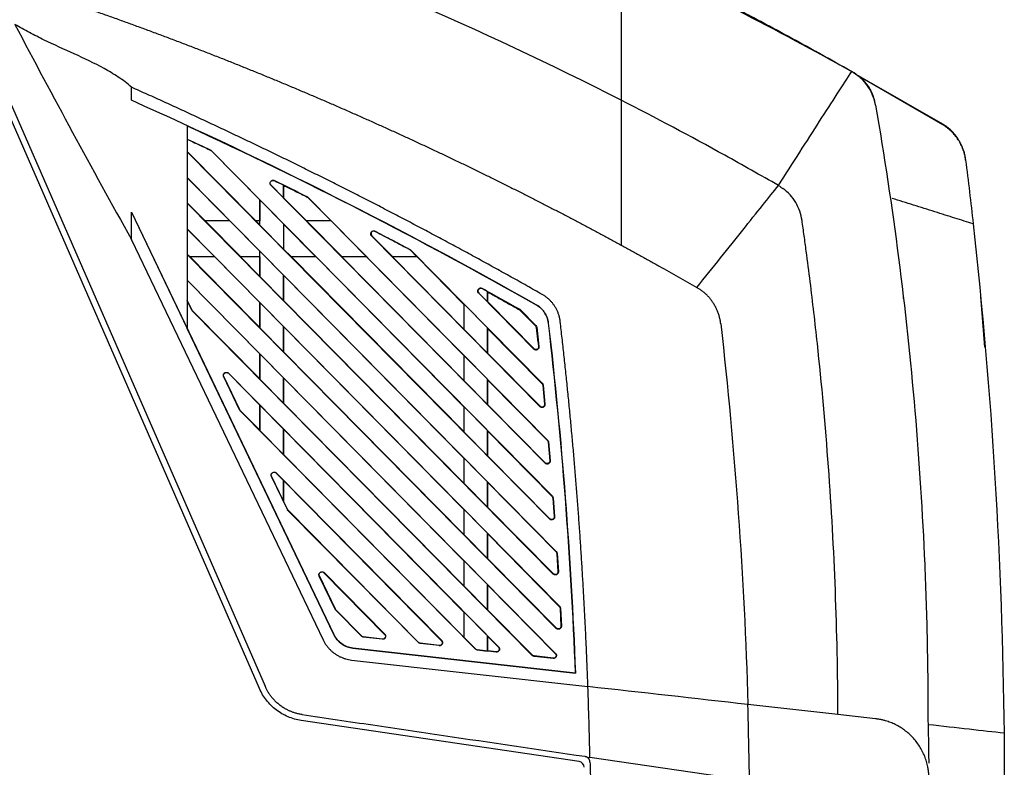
# Model space of a CAD drawing. Header units: millimetres. Extents: x -155 to 1130, y -373 to 1265.
# Tile 104 of 198: x 243 to 407, y 493 to 618. Entities that reach past the tile are written whole.
import ezdxf

# ---------------------------------------------------------------- set-up
doc = ezdxf.new("R2010")
doc.units = ezdxf.units.MM

msp = doc.modelspace()

# ---------------------------------------------------------------- linework, layer by layer
at = {"color": 7, "linetype": 'Continuous', "lineweight": 25}
for p, q in [((283.39, 506.37), (230.87, 626.57)), ((231.72, 627.11), (284.3, 506.77)), ((397.19, 600.21), (382.69, 608.61)), ((385.31, 607.17), (397.13, 600.35)), ((262.06, 604.29), (262.06, 606.46)), ((385.99, 603.48), (385.82, 604.24)), ((385.99, 603.48), (385.99, 603.46)), ((271.36, 600.06), (271.36, 566.29)), ((282.77, 584.21), (271.36, 595.76)), ((331.68, 534.61), (271.36, 595.71)), ((275.19, 596.05), (275.18, 596.02)), ((275.34, 595.95), (275.31, 595.93)), ((275.31, 595.93), (283.41, 587.71)), ((275.34, 595.95), (332.15, 538.4)), ((400.97, 594.46), (400.98, 594.35)), ((271.36, 591.44), (332.81, 529.19)), ((271.36, 591.39), (278.44, 584.21)), ((285.86, 590.92), (285.87, 590.94)), ((285.31, 590.15), (285.29, 590.14)), ((330.94, 543.9), (285.29, 590.14)), ((287.36, 588.07), (285.31, 590.15)), ((287.36, 590.19), (287.39, 590.14)), ((287.36, 590.19), (287.36, 588.07)), ((287.39, 588.08), (287.39, 590.14)), ((274.33, 584.21), (271.36, 587.22)), ((332.29, 525.44), (271.36, 587.17)), ((283.41, 587.71), (283.44, 587.72)), ((283.41, 587.71), (283.41, 584.21)), ((283.44, 587.72), (287.36, 583.75)), ((283.44, 583.5), (283.44, 587.72)), ((287.39, 588.08), (287.36, 588.07)), ((291.21, 584.21), (287.39, 588.08)), ((291.35, 588.24), (291.33, 588.19)), ((291.48, 588.14), (291.45, 588.11)), ((291.45, 588.11), (295.29, 584.21)), ((291.48, 588.14), (331.37, 547.73)), ((388.44, 588.05), (388.44, 588.05)), ((262.06, 585.68), (295.76, 515.36)), ((262.06, 581.09), (262.06, 585.68)), ((262.06, 585.68), (271.36, 566.29)), ((274.33, 584.21), (280.26, 578.22)), ((278.44, 584.21), (274.33, 584.21)), ((283.41, 579.17), (278.44, 584.21)), ((282.77, 584.21), (283.41, 583.57)), ((283.41, 584.21), (282.77, 584.21)), ((283.41, 583.57), (283.41, 584.21)), ((291.21, 584.21), (297.13, 578.22)), ((295.29, 584.21), (291.21, 584.21)), ((301.2, 578.22), (295.29, 584.21)), ((271.36, 582.9), (333.35, 520.1)), ((275.93, 578.22), (271.36, 582.85)), ((283.44, 583.5), (283.41, 583.57)), ((287.36, 579.52), (283.44, 583.5)), ((287.36, 583.75), (287.39, 583.68)), ((287.36, 583.75), (287.36, 579.52)), ((292.77, 578.22), (287.39, 583.68)), ((287.39, 583.68), (287.39, 579.54)), ((302.6, 582.46), (302.63, 582.51)), ((262.06, 581.1), (262.06, 581.09)), ((262.06, 581.09), (293.97, 514.5)), ((302.08, 581.75), (302.04, 581.71)), ((330.07, 553.32), (302.04, 581.71)), ((302.08, 581.75), (305.57, 578.22)), ((283.41, 579.17), (283.43, 579.18)), ((283.41, 578.22), (283.41, 579.17)), ((283.43, 579.18), (287.36, 575.2)), ((283.43, 574.96), (283.43, 579.18)), ((287.39, 579.54), (287.36, 579.52)), ((287.39, 579.54), (288.69, 578.22)), ((308.44, 579.46), (308.42, 579.41)), ((308.57, 579.37), (308.52, 579.33)), ((309.58, 578.26), (308.52, 579.33)), ((308.57, 579.37), (330.46, 557.19)), ((271.36, 578.68), (271.82, 578.22)), ((332.79, 516.4), (271.36, 578.63)), ((283.42, 566.45), (271.79, 578.22)), ((271.82, 578.22), (271.79, 578.22)), ((283.4, 566.5), (271.82, 578.22)), ((275.92, 578.22), (271.82, 578.22)), ((275.95, 578.22), (275.92, 578.22)), ((275.95, 578.22), (283.42, 570.64)), ((283.43, 574.98), (280.23, 578.22)), ((283.4, 578.22), (280.26, 578.22)), ((283.4, 578.22), (283.4, 575.04)), ((283.43, 578.22), (283.4, 578.22)), ((283.43, 578.22), (283.43, 574.98)), ((317.43, 549.11), (288.67, 578.22)), ((288.71, 578.22), (288.67, 578.22)), ((317.4, 549.17), (288.71, 578.22)), ((292.76, 578.22), (288.71, 578.22)), ((292.8, 578.22), (317.43, 553.25)), ((317.43, 557.65), (297.11, 578.22)), ((297.15, 578.22), (297.11, 578.22)), ((301.18, 578.22), (297.15, 578.22)), ((301.22, 578.22), (317.43, 561.79)), ((317.43, 566.19), (305.55, 578.22)), ((305.59, 578.22), (305.55, 578.22)), ((309.58, 578.22), (305.59, 578.22)), ((309.65, 578.22), (317.43, 570.33)), ((271.36, 574.36), (332.68, 512.24)), ((271.36, 574.33), (283.42, 562.1)), ((283.43, 574.96), (283.43, 574.98)), ((287.37, 570.98), (283.43, 574.96)), ((287.36, 575.2), (287.38, 575.18)), ((287.36, 575.2), (287.37, 570.98)), ((287.38, 575.18), (317.43, 544.7)), ((287.38, 570.99), (287.38, 575.18)), ((320.47, 572.96), (320.47, 572.97)), ((321.38, 572.41), (321.34, 572.48)), ((321.34, 572.48), (321.34, 570.73)), ((321.37, 570.74), (321.37, 572.42)), ((321.4, 572.36), (321.44, 572.34)), ((321.4, 570.76), (321.4, 572.36)), ((272.14, 569.37), (271.36, 570.99)), ((272.12, 569.36), (271.36, 570.94)), ((283.42, 570.64), (283.43, 570.65)), ((283.43, 570.65), (287.37, 566.66)), ((283.43, 566.43), (283.43, 570.65)), ((287.38, 570.99), (287.37, 570.98)), ((317.43, 540.57), (287.38, 570.99)), ((319.89, 572.2), (319.88, 572.18)), ((329.06, 562.88), (319.88, 572.18)), ((319.89, 572.2), (321.34, 570.73)), ((321.34, 570.73), (321.37, 570.74)), ((329.1, 562.92), (321.37, 570.74)), ((329.12, 562.94), (321.4, 570.76)), ((390.55, 571.46), (390.55, 571.28)), ((404.17, 563.19), (403.49, 571.61)), ((272.14, 569.37), (272.12, 569.36)), ((272.23, 569.24), (272.21, 569.22)), ((328.81, 511.89), (272.21, 569.22)), ((283.42, 557.91), (272.23, 569.24)), ((283.4, 570.63), (283.4, 566.5)), ((283.42, 570.64), (283.42, 566.45)), ((317.4, 570.31), (317.4, 566.27)), ((317.46, 570.34), (317.43, 570.33)), ((317.43, 570.33), (317.43, 566.19)), ((321.34, 566.41), (317.46, 570.34)), ((317.46, 566.12), (317.46, 570.34)), ((326.71, 569.5), (326.67, 569.43)), ((326.82, 569.42), (326.76, 569.36)), ((326.76, 569.36), (329.34, 566.74)), ((326.82, 569.42), (329.41, 566.8)), ((329.48, 570.24), (329.48, 570.26)), ((295.77, 515.36), (271.36, 566.32)), ((283.43, 566.43), (283.42, 566.45)), ((287.37, 562.44), (283.43, 566.43)), ((287.37, 566.66), (287.38, 566.63)), ((287.37, 566.66), (287.37, 562.44)), ((287.38, 566.63), (317.43, 536.16)), ((287.38, 562.44), (287.38, 566.63)), ((317.43, 566.19), (317.46, 566.12)), ((317.46, 566.12), (321.34, 562.19)), ((321.37, 566.33), (321.34, 566.41)), ((321.34, 566.41), (321.34, 562.19)), ((321.37, 566.33), (330.42, 557.16)), ((321.37, 562.2), (321.37, 566.33)), ((329.34, 566.74), (329.41, 566.8)), ((329.46, 566.5), (329.55, 566.51)), ((329.46, 566.5), (329.74, 564.05)), ((329.55, 566.51), (329.91, 563.29)), ((331.48, 567.22), (331.5, 567.22)), ((329.06, 562.88), (329.1, 562.92)), ((329.78, 564), (329.86, 563.28)), ((329.91, 563.29), (329.86, 563.28)), ((283.42, 562.1), (283.43, 562.11)), ((283.42, 562.1), (283.42, 557.91)), ((283.43, 562.11), (287.37, 558.12)), ((283.43, 557.89), (283.43, 562.11)), ((287.38, 562.44), (287.37, 562.44)), ((317.43, 532.03), (287.38, 562.44)), ((317.4, 561.77), (317.4, 557.72)), ((317.46, 561.8), (317.43, 561.79)), ((317.43, 561.79), (317.43, 557.65)), ((321.34, 557.87), (317.46, 561.8)), ((317.46, 557.58), (317.46, 561.8)), ((321.34, 562.19), (321.37, 562.2)), ((330.11, 553.36), (321.37, 562.2)), ((277.42, 558.29), (277.44, 558.3)), ((280.07, 552.76), (277.42, 558.29)), ((280.09, 552.77), (277.44, 558.3)), ((278.23, 558.86), (278.21, 558.85)), ((278.21, 558.85), (283.42, 553.57)), ((278.23, 558.86), (323.2, 513.3)), ((283.43, 557.89), (283.42, 557.91)), ((287.37, 553.89), (283.43, 557.89)), ((287.37, 558.12), (287.38, 558.09)), ((287.37, 558.12), (287.37, 553.89)), ((287.38, 558.09), (317.43, 527.62)), ((287.38, 553.9), (287.38, 558.09)), ((317.43, 557.65), (317.46, 557.58)), ((317.46, 557.58), (321.34, 553.65)), ((321.37, 557.79), (321.34, 557.87)), ((321.34, 557.87), (321.34, 553.65)), ((321.37, 557.79), (331.33, 547.69)), ((321.37, 553.66), (321.37, 557.79)), ((330.42, 557.16), (330.46, 557.19)), ((330.55, 556.89), (330.87, 553.72)), ((330.55, 556.89), (330.6, 556.89)), ((330.6, 556.89), (330.92, 553.72)), ((280.09, 552.77), (280.07, 552.76)), ((280.18, 552.64), (280.17, 552.63)), ((319.33, 512.95), (280.17, 552.63)), ((283.42, 549.37), (280.18, 552.64)), ((283.42, 553.57), (283.43, 553.57)), ((283.42, 553.57), (283.42, 549.37)), ((283.43, 553.57), (287.37, 549.57)), ((283.43, 549.35), (283.43, 553.57)), ((287.38, 553.9), (287.37, 553.89)), ((317.43, 523.49), (287.38, 553.9)), ((317.4, 553.23), (317.4, 549.17)), ((317.46, 553.26), (317.43, 553.25)), ((317.43, 553.25), (317.43, 549.11)), ((321.34, 549.33), (317.46, 553.26)), ((317.46, 549.04), (317.46, 553.26)), ((321.34, 553.65), (321.37, 553.66)), ((330.97, 543.94), (321.37, 553.66)), ((330.07, 553.32), (330.11, 553.36)), ((330.92, 553.72), (330.87, 553.72)), ((283.43, 549.35), (283.42, 549.37)), ((287.38, 545.35), (283.43, 549.35)), ((287.37, 549.57), (287.38, 549.55)), ((287.37, 549.57), (287.37, 545.35)), ((287.38, 549.55), (317.43, 519.08)), ((287.38, 545.36), (287.38, 549.55)), ((321.37, 549.25), (321.34, 549.33)), ((321.34, 549.33), (321.34, 545.11)), ((317.43, 549.11), (317.46, 549.04)), ((317.46, 549.04), (321.34, 545.11)), ((321.37, 549.25), (332.12, 538.36)), ((321.37, 545.12), (321.37, 549.25)), ((331.33, 547.69), (331.37, 547.73)), ((331.46, 547.42), (331.74, 544.29)), ((331.46, 547.42), (331.51, 547.42)), ((331.51, 547.42), (331.79, 544.29)), ((287.38, 545.36), (287.37, 545.35)), ((317.43, 514.95), (287.38, 545.36)), ((317.46, 544.72), (317.43, 544.7)), ((317.43, 544.7), (317.43, 540.57)), ((321.34, 540.79), (317.46, 544.72)), ((317.46, 540.5), (317.46, 544.72)), ((321.34, 545.11), (321.37, 545.12)), ((331.72, 534.65), (321.37, 545.12)), ((330.94, 543.9), (330.97, 543.94)), ((331.79, 544.29), (331.73, 544.29)), ((285.37, 541.7), (285.39, 541.71)), ((288.02, 536.17), (285.37, 541.7)), ((287.38, 537.56), (285.39, 541.71)), ((286.18, 542.27), (286.17, 542.25)), ((286.17, 542.25), (287.38, 541.03)), ((286.18, 542.27), (313.72, 514.36)), ((287.38, 541.03), (287.39, 541)), ((287.38, 541.03), (287.38, 537.56)), ((287.39, 541), (313.69, 514.33)), ((287.39, 537.56), (287.39, 541)), ((317.43, 540.57), (317.46, 540.5)), ((317.46, 540.5), (321.34, 536.57)), ((321.37, 540.71), (321.34, 540.79)), ((321.34, 540.79), (321.34, 536.57)), ((321.37, 540.71), (332.77, 529.15)), ((321.37, 536.58), (321.37, 540.71)), ((332.12, 538.36), (332.15, 538.4)), ((332.24, 538.08), (332.48, 534.99)), ((332.24, 538.08), (332.3, 538.08)), ((332.3, 538.08), (332.53, 535)), ((287.39, 537.56), (287.38, 537.56)), ((288.05, 536.18), (287.39, 537.56)), ((321.34, 536.57), (321.37, 536.58)), ((332.33, 525.48), (321.37, 536.58)), ((288.05, 536.18), (288.02, 536.17)), ((288.14, 536.05), (288.12, 536.03)), ((309.85, 514.02), (288.12, 536.03)), ((309.88, 514.05), (288.14, 536.05)), ((317.46, 536.18), (317.43, 536.16)), ((317.43, 536.16), (317.43, 532.03)), ((321.34, 532.25), (317.46, 536.18)), ((317.46, 531.96), (317.46, 536.18)), ((331.68, 534.61), (331.72, 534.65)), ((332.53, 535), (332.47, 534.99)), ((317.43, 532.03), (317.46, 531.96)), ((317.46, 531.96), (321.34, 528.03)), ((321.37, 532.17), (321.34, 532.25)), ((321.34, 532.25), (321.34, 528.03)), ((321.37, 532.17), (333.31, 520.06)), ((321.37, 528.04), (321.37, 532.17)), ((321.34, 528.03), (321.37, 528.04)), ((332.83, 516.44), (321.37, 528.04)), ((332.77, 529.15), (332.81, 529.19)), ((332.9, 528.87), (333.09, 525.82)), ((332.9, 528.87), (332.96, 528.87)), ((332.96, 528.87), (333.15, 525.83)), ((317.46, 527.64), (317.43, 527.62)), ((317.43, 527.62), (317.43, 523.49)), ((321.34, 523.71), (317.46, 527.64)), ((317.46, 523.41), (317.46, 527.64)), ((293.33, 525.1), (293.35, 525.12)), ((295.98, 519.57), (293.33, 525.1)), ((296.01, 519.58), (293.35, 525.12)), ((294.13, 525.67), (294.11, 525.65)), ((294.11, 525.65), (304.21, 515.4)), ((294.13, 525.67), (304.24, 515.43)), ((332.29, 525.44), (332.33, 525.48)), ((333.15, 525.83), (333.09, 525.82)), ((317.43, 523.49), (317.46, 523.41)), ((317.46, 523.41), (321.34, 519.49)), ((321.37, 523.63), (321.34, 523.71)), ((321.34, 523.71), (321.34, 519.49)), ((321.37, 523.63), (332.64, 512.2)), ((321.37, 519.5), (321.37, 523.63)), ((333.31, 520.06), (333.35, 520.1)), ((296.01, 519.58), (295.98, 519.57)), ((296.1, 519.46), (296.07, 519.43)), ((300.37, 515.08), (296.07, 519.43)), ((300.4, 515.11), (296.1, 519.46)), ((317.46, 519.09), (317.43, 519.08)), ((317.43, 519.08), (317.43, 514.95)), ((321.34, 515.17), (317.46, 519.09)), ((317.46, 514.87), (317.46, 519.09)), ((321.34, 519.49), (321.37, 519.5)), ((328.85, 511.93), (321.37, 519.5)), ((333.44, 519.78), (333.59, 516.77)), ((333.44, 519.78), (333.49, 519.78)), ((333.49, 519.78), (333.65, 516.77)), ((333.65, 516.77), (333.59, 516.77)), ((295.77, 515.36), (295.76, 515.36)), ((300.37, 515.08), (300.4, 515.11)), ((300.67, 514.93), (300.67, 514.97)), ((303.83, 514.62), (300.67, 514.97)), ((303.83, 514.58), (300.67, 514.93)), ((304.21, 515.4), (304.24, 515.43)), ((317.43, 514.95), (317.46, 514.87)), ((321.37, 515.09), (321.34, 515.17)), ((321.34, 515.17), (321.34, 512.63)), ((321.37, 515.09), (323.17, 513.27)), ((321.37, 512.66), (321.37, 515.09)), ((332.79, 516.4), (332.83, 516.44)), ((303.83, 514.62), (303.83, 514.58)), ((309.85, 514.02), (309.88, 514.05)), ((310.15, 513.87), (310.16, 513.91)), ((313.31, 513.52), (310.15, 513.87)), ((313.32, 513.56), (310.16, 513.91)), ((313.32, 513.56), (313.31, 513.52)), ((313.69, 514.33), (313.72, 514.36)), ((317.46, 514.87), (319.34, 512.97)), ((323.17, 513.27), (323.2, 513.3)), ((298.94, 513.12), (298.93, 513.1)), ((298.93, 513.1), (336.01, 508.94)), ((335.99, 508.96), (298.94, 513.12)), ((319.33, 512.95), (319.34, 512.97)), ((319.63, 512.81), (319.63, 512.83)), ((319.63, 512.83), (321.34, 512.63)), ((322.79, 512.45), (319.63, 512.81)), ((321.34, 512.63), (321.37, 512.66)), ((322.8, 512.5), (321.37, 512.66)), ((322.8, 512.5), (322.79, 512.45)), ((328.81, 511.89), (328.85, 511.93)), ((329.11, 511.74), (329.12, 511.8)), ((332.27, 511.39), (329.11, 511.74)), ((332.28, 511.45), (329.12, 511.8)), ((332.64, 512.2), (332.68, 512.24)), ((298.71, 511.13), (338.08, 506.71)), ((332.28, 511.45), (332.27, 511.39)), ((335.99, 508.96), (336.01, 508.94)), ((379.72, 502.04), (364.73, 503.73)), ((385.98, 501.34), (379.72, 502.04)), ((336.59, 494.24), (290.32, 501.07)), ((338.4, 494.98), (365, 491.06))]:
    msp.add_line(p, q, dxfattribs=at)
msp.add_arc((336.45, 493.25), 1, 1.4305, 81.6022, dxfattribs=at)
for points in [[(343.59, 604.32), (320.22, 616.24), (296.08, 626.63), (271.36, 635.4)], [(343.59, 628.77), (356.62, 622.67), (369.44, 616.11), (382.01, 609.09)], [(242.64, 616.92), (248.99, 604.91), (255.45, 592.97), (262.06, 581.1)], [(369.79, 590.12), (372.2, 593.85), (376.93, 601.21), (380.61, 606.92), (382.01, 609.09)], [(382.01, 609.09), (382.02, 609.09), (382.03, 609.09), (382.05, 609.09)], [(329.48, 570.26), (307.26, 582.83), (284.73, 594.17), (262.06, 604.29)], [(360.86, 595.15), (355.15, 598.3), (349.39, 601.36), (343.59, 604.32)], [(397.13, 600.35), (397.15, 600.3), (397.17, 600.26), (397.19, 600.21)], [(271.36, 600.05), (290.88, 591.02), (310.3, 581.09), (329.48, 570.24)], [(271.36, 597.84), (272.64, 597.25), (273.92, 596.65), (275.19, 596.05)], [(275.19, 596.05), (275.25, 596.03), (275.3, 595.99), (275.34, 595.95)], [(369.79, 590.12), (366.83, 591.82), (363.85, 593.5), (360.86, 595.15)], [(400.98, 594.35), (401.42, 590.82), (401.84, 587.28), (402.23, 583.73)], [(285.86, 590.92), (286.36, 590.68), (286.86, 590.43), (287.36, 590.19)], [(285.87, 590.94), (287.7, 590.05), (289.52, 589.14), (291.35, 588.24)], [(369.87, 590.08), (369.84, 590.09), (369.82, 590.1), (369.79, 590.12)], [(369.87, 590.08), (370.1, 589.94), (370.33, 589.79), (370.56, 589.62)], [(291.35, 588.24), (291.4, 588.21), (291.44, 588.18), (291.48, 588.14)], [(302.63, 582.51), (304.57, 581.5), (306.51, 580.49), (308.44, 579.46)], [(402.23, 583.73), (405.36, 555.58), (407.07, 527.27), (407.37, 498.94)], [(308.44, 579.46), (308.49, 579.44), (308.53, 579.41), (308.57, 579.37)], [(320.47, 572.97), (322.56, 571.83), (324.64, 570.67), (326.71, 569.5)], [(321.34, 572.48), (321.05, 572.64), (320.76, 572.8), (320.47, 572.96)], [(272.21, 569.22), (272.17, 569.26), (272.14, 569.31), (272.12, 569.36)], [(326.71, 569.5), (326.75, 569.48), (326.79, 569.45), (326.82, 569.42)], [(329.34, 566.74), (329.41, 566.67), (329.45, 566.59), (329.46, 566.5)], [(329.41, 566.8), (329.49, 566.72), (329.54, 566.62), (329.55, 566.51)], [(331.48, 567.22), (333.73, 547.87), (335.24, 528.42), (335.99, 508.96)], [(336.01, 508.94), (335.26, 528.42), (333.75, 547.86), (331.5, 567.22)], [(360.19, 567.1), (362.58, 546.1), (364.1, 524.93), (364.73, 503.73)], [(330.42, 557.16), (330.49, 557.08), (330.54, 556.99), (330.55, 556.89)], [(330.46, 557.19), (330.54, 557.11), (330.59, 557.01), (330.6, 556.89)], [(280.17, 552.63), (280.13, 552.67), (280.09, 552.71), (280.07, 552.76)], [(331.33, 547.69), (331.41, 547.62), (331.45, 547.52), (331.46, 547.42)], [(331.37, 547.73), (331.45, 547.65), (331.5, 547.54), (331.51, 547.42)], [(332.12, 538.36), (332.19, 538.28), (332.23, 538.18), (332.24, 538.08)], [(332.15, 538.4), (332.24, 538.31), (332.29, 538.2), (332.3, 538.08)], [(288.12, 536.03), (288.08, 536.07), (288.05, 536.12), (288.02, 536.17)], [(332.77, 529.15), (332.85, 529.07), (332.89, 528.97), (332.9, 528.87)], [(332.81, 529.19), (332.9, 529.1), (332.95, 528.99), (332.96, 528.87)], [(333.31, 520.06), (333.39, 519.99), (333.43, 519.88), (333.44, 519.78)], [(333.35, 520.1), (333.44, 520.02), (333.49, 519.9), (333.49, 519.78)], [(296.07, 519.43), (296.03, 519.47), (296, 519.52), (295.98, 519.57)], [(300.67, 514.93), (300.56, 514.95), (300.45, 515), (300.37, 515.08)], [(300.67, 514.97), (300.57, 514.98), (300.47, 515.03), (300.4, 515.11)], [(310.15, 513.87), (310.04, 513.88), (309.93, 513.93), (309.85, 514.02)], [(310.16, 513.91), (310.05, 513.92), (309.95, 513.97), (309.88, 514.05)], [(319.63, 512.81), (319.52, 512.82), (319.41, 512.87), (319.33, 512.95)], [(319.34, 512.97), (319.42, 512.89), (319.52, 512.84), (319.63, 512.83)], [(329.11, 511.74), (329, 511.76), (328.89, 511.81), (328.81, 511.89)], [(329.12, 511.8), (329.02, 511.81), (328.92, 511.86), (328.85, 511.93)], [(364.73, 503.73), (355.87, 504.72), (346.99, 505.72), (338.08, 506.71)], [(338.4, 494.98), (338.32, 498.91), (338.21, 502.82), (338.08, 506.71)], [(394.7, 501.34), (394.71, 501.01), (394.71, 500.69), (394.72, 500.36)], [(407.37, 498.94), (405.65, 499.14), (401.72, 499.58), (397.12, 500.09), (394.72, 500.36)], [(407.37, 498.94), (407.4, 495.95), (407.42, 492.95), (407.42, 489.95)], [(338.11, 494.85), (338.2, 494.89), (338.3, 494.94), (338.4, 494.98)]]:
    msp.add_open_spline(points, degree=3, dxfattribs=at)
for points, knots in [([(343.59, 628.77), (343.59, 628.04), (343.59, 627.25), (343.59, 625.6), (343.59, 624.72), (343.59, 623.34), (343.59, 622.87), (343.59, 621.91), (343.59, 621.42), (343.59, 619.92), (343.59, 618.9), (343.59, 615.76), (343.59, 613.58), (343.59, 610.17), (343.59, 609), (343.59, 606.67), (343.59, 605.5), (343.59, 604.32)], [0, 0, 0, 0, 0.125, 0.125, 0.25, 0.25, 0.3125, 0.3125, 0.375, 0.375, 0.5, 0.5, 0.75, 0.75, 0.875, 0.875, 1, 1, 1, 1]), ([(231.72, 627.11), (232.46, 626.88), (233.94, 626.43), (236.15, 625.74), (238.35, 625.05), (240.54, 624.35), (242.72, 623.64), (244.89, 622.93), (247.05, 622.21), (249.2, 621.49), (251.34, 620.76), (253.47, 620.03), (255.59, 619.29), (257.7, 618.54), (259.8, 617.79), (261.88, 617.04), (263.96, 616.28), (266.03, 615.51), (268.09, 614.74), (270.14, 613.97), (272.17, 613.19), (274.2, 612.41), (276.22, 611.62), (278.22, 610.83), (280.22, 610.03), (282.2, 609.23), (284.18, 608.43), (286.14, 607.62), (288.09, 606.81), (290.04, 605.99), (291.97, 605.17), (293.89, 604.35), (295.81, 603.52), (297.71, 602.69), (299.6, 601.86), (301.48, 601.02), (303.35, 600.18), (305.21, 599.34), (307.06, 598.5), (308.9, 597.65), (310.73, 596.8), (312.55, 595.95), (314.36, 595.09), (316.16, 594.23), (317.94, 593.37), (319.72, 592.51), (321.49, 591.64), (323.25, 590.78), (324.99, 589.91), (326.73, 589.04), (328.45, 588.17), (330.17, 587.29), (331.87, 586.42), (333.57, 585.54), (335.25, 584.66), (336.93, 583.78), (338.59, 582.9), (340.25, 582.01), (341.89, 581.13), (343.52, 580.24), (345.15, 579.36), (346.76, 578.47), (348.36, 577.58), (349.96, 576.69), (351.54, 575.81), (353.11, 574.92), (354.68, 574.03), (355.71, 573.43), (356.23, 573.13)], [0, 0, 0, 0, 0.017077, 0.034097, 0.051061, 0.067967, 0.084817, 0.101609, 0.118344, 0.135022, 0.151641, 0.168204, 0.184708, 0.201154, 0.217541, 0.233871, 0.250142, 0.266354, 0.282508, 0.298602, 0.314638, 0.330615, 0.346532, 0.36239, 0.378189, 0.393927, 0.409607, 0.425226, 0.440786, 0.456285, 0.471725, 0.487104, 0.502423, 0.517681, 0.532879, 0.548017, 0.563093, 0.578109, 0.593064, 0.607959, 0.622792, 0.637564, 0.652275, 0.666925, 0.681514, 0.696041, 0.710507, 0.724911, 0.739254, 0.753535, 0.767754, 0.781912, 0.796008, 0.810042, 0.824014, 0.837924, 0.851773, 0.865559, 0.879283, 0.892945, 0.906545, 0.920082, 0.933558, 0.946971, 0.960322, 0.97361, 0.986836, 1, 1, 1, 1]), ([(354.38, 623.89), (355.15, 623.5), (356.71, 622.71), (359.03, 621.52), (361.36, 620.32), (363.67, 619.11), (365.99, 617.9), (368.29, 616.67), (370.6, 615.43), (372.9, 614.18), (375.19, 612.92), (377.48, 611.66), (379.77, 610.38), (381.29, 609.52), (382.05, 609.09)], [0, 0, 0, 0, 0.083241, 0.166494, 0.24976, 0.333042, 0.41634, 0.499655, 0.58299, 0.666345, 0.749723, 0.833123, 0.916549, 1, 1, 1, 1]), ([(262.06, 606.46), (261.72, 606.78), (261.36, 607.07), (260.62, 607.64), (260.24, 607.91), (259.08, 608.68), (258.29, 609.14), (255.87, 610.47), (254.2, 611.25), (250.85, 612.78), (249.16, 613.52), (246.68, 614.73), (245.86, 615.15), (244.24, 616.02), (243.44, 616.47), (242.64, 616.92)], [0, 0, 0, 0, 0.0625, 0.0625, 0.125, 0.125, 0.25, 0.25, 0.5, 0.5, 0.75, 0.75, 0.875, 0.875, 1, 1, 1, 1]), ([(385.99, 603.46), (385.89, 604.05), (385.72, 604.62), (385.27, 605.72), (384.98, 606.24), (383.95, 607.69), (383.05, 608.51), (382.01, 609.09)], [0, 0, 0, 0, 0.25, 0.25, 0.5, 0.5, 1, 1, 1, 1]), ([(382.05, 609.09), (382.59, 608.73), (383.58, 608.08), (384.73, 606.7), (385.47, 605.43), (385.7, 604.53), (385.78, 604.22)], [0, 0, 0, 0, 0.309494, 0.56065, 0.849803, 1, 1, 1, 1]), ([(330.46, 571.98), (329.6, 572.46), (327.89, 573.43), (325.31, 574.87), (322.73, 576.3), (320.15, 577.72), (317.56, 579.13), (314.96, 580.53), (312.36, 581.92), (309.76, 583.3), (307.15, 584.67), (304.54, 586.03), (301.92, 587.38), (299.29, 588.72), (296.67, 590.05), (294.03, 591.37), (291.4, 592.68), (288.75, 593.98), (286.11, 595.28), (283.45, 596.56), (280.8, 597.83), (278.13, 599.09), (275.47, 600.35), (272.8, 601.59), (270.12, 602.82), (267.44, 604.05), (264.75, 605.26), (262.96, 606.06), (262.06, 606.46)], [0, 0, 0, 0, 0.038505, 0.077003, 0.115493, 0.153977, 0.192455, 0.230927, 0.269394, 0.307857, 0.346315, 0.38477, 0.423222, 0.461672, 0.500119, 0.538566, 0.577011, 0.615456, 0.653901, 0.692347, 0.730794, 0.769242, 0.807693, 0.846147, 0.884604, 0.923065, 0.96153, 1, 1, 1, 1]), ([(343.59, 604.32), (343.59, 603.6), (343.59, 602.82), (343.59, 601.18), (343.59, 600.31), (343.59, 598.95), (343.59, 598.49), (343.59, 597.54), (343.59, 597.05), (343.59, 595.58), (343.59, 594.57), (343.59, 591.48), (343.59, 589.33), (343.59, 585.97), (343.59, 584.82), (343.59, 582.53), (343.59, 581.37), (343.59, 580.21)], [0, 0, 0, 0, 0.125, 0.125, 0.25, 0.25, 0.3125, 0.3125, 0.375, 0.375, 0.5, 0.5, 0.75, 0.75, 0.875, 0.875, 1, 1, 1, 1]), ([(385.99, 603.46), (387.44, 595.01), (388.72, 586.55), (390.9, 569.59), (391.8, 561.1), (393.25, 544.08), (393.8, 535.55), (394.34, 522.74), (394.48, 518.47), (394.61, 512.05), (394.65, 509.91), (394.68, 506.69), (394.69, 505.62), (394.7, 504.02), (394.7, 503.48), (394.7, 502.41), (394.7, 501.87), (394.7, 501.34)], [0, 0, 0, 0, 0.25, 0.25, 0.5, 0.5, 0.75, 0.75, 0.875, 0.875, 0.9375, 0.9375, 0.96875, 0.96875, 0.984375, 0.984375, 1, 1, 1, 1]), ([(400.97, 594.46), (400.96, 594.54), (400.93, 594.73), (400.88, 595.03), (400.81, 595.36), (400.72, 595.71), (400.59, 596.1), (400.44, 596.51), (400.25, 596.94), (400.01, 597.39), (399.63, 598.02), (399.1, 598.72), (398.44, 599.39), (397.88, 599.85), (397.46, 600.15), (397.22, 600.29), (397.13, 600.35)], [0, 0, 0, 0, 0.036869, 0.07829, 0.124337, 0.175071, 0.230539, 0.290763, 0.355736, 0.425409, 0.499684, 0.657733, 0.786473, 0.885941, 0.956836, 1, 1, 1, 1]), ([(400.98, 594.35), (400.97, 594.44), (400.95, 594.62), (400.9, 594.88), (400.85, 595.13), (400.79, 595.39), (400.72, 595.64), (400.64, 595.9), (400.48, 596.34), (400.21, 596.96), (399.77, 597.73), (399.25, 598.45), (398.74, 599.01), (398.29, 599.41), (397.94, 599.7), (397.58, 599.97), (397.32, 600.13), (397.19, 600.21)], [0, 0, 0, 0, 0.0366165, 0.0731387, 0.1096064, 0.1460595, 0.1825379, 0.2190816, 0.2557302, 0.3777289, 0.4998669, 0.6238346, 0.7479501, 0.8110377, 0.8739382, 0.9368572, 1, 1, 1, 1]), ([(271.36, 597.81), (271.77, 597.62), (272.17, 597.43), (272.58, 597.24), (273.45, 596.83), (274.31, 596.43), (275.18, 596.02)], [0.001525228, 0.001525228, 0.001525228, 0.001525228, 0.002872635, 0.002872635, 0.002872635, 0.00574218, 0.00574218, 0.00574218, 0.00574218]), ([(275.18, 596.02), (275.19, 596.01), (275.21, 596.01), (275.22, 596), (275.23, 595.99), (275.24, 595.98), (275.26, 595.98), (275.28, 595.96), (275.29, 595.94), (275.31, 595.93)], [0, 0, 0, 0, 0.0000445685, 0.0000445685, 0.0000445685, 0.0000891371, 0.0000891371, 0.0000891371, 0.0001635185, 0.0001635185, 0.0001635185, 0.0001635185]), ([(285.29, 590.14), (285.28, 590.15), (285.25, 590.19), (285.21, 590.24), (285.18, 590.31), (285.16, 590.37), (285.14, 590.48), (285.15, 590.63), (285.24, 590.8), (285.37, 590.92), (285.52, 590.98), (285.65, 590.99), (285.76, 590.98), (285.83, 590.95), (285.87, 590.94)], [0, 0, 0, 0, 0.049369, 0.097357, 0.144877, 0.192867, 0.242242, 0.379361, 0.516554, 0.635966, 0.75545, 0.837702, 0.917734, 1, 1, 1, 1]), ([(285.31, 590.15), (285.24, 590.22), (285.15, 590.36), (285.17, 590.63), (285.26, 590.8), (285.4, 590.91), (285.54, 590.96), (285.69, 590.98), (285.81, 590.95), (285.86, 590.92)], [0, 0, 0, 0, 0.25, 0.375, 0.5, 0.625, 0.75, 0.875, 1, 1, 1, 1]), ([(287.39, 590.14), (288.02, 589.83), (288.65, 589.52), (289.27, 589.21), (289.96, 588.87), (290.64, 588.53), (291.33, 588.19)], [0.001713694, 0.001713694, 0.001713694, 0.001713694, 0.003818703, 0.003818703, 0.003818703, 0.006109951, 0.006109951, 0.006109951, 0.006109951]), ([(356.23, 573.13), (358.91, 576.49), (364.17, 583.07), (368.24, 588.17), (369.79, 590.12), (369.79, 590.12), (369.79, 590.12), (369.79, 590.12)], [0, 0, 0, 0, 0.5, 1, 1, 1, 1.000004, 1.000004, 1.000004, 1.000004]), ([(373.73, 584.31), (373.65, 584.83), (373.53, 585.35), (373.17, 586.35), (372.95, 586.83), (372.13, 588.19), (371.41, 588.99), (370.56, 589.62)], [0, 0, 0, 0, 0.25, 0.25, 0.5, 0.5, 1, 1, 1, 1]), ([(291.33, 588.19), (291.34, 588.19), (291.35, 588.18), (291.36, 588.17), (291.37, 588.17), (291.39, 588.16), (291.4, 588.15), (291.42, 588.14), (291.43, 588.12), (291.45, 588.11)], [0, 0, 0, 0, 0.0000416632, 0.0000416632, 0.0000416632, 0.0000833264, 0.0000833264, 0.0000833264, 0.0001492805, 0.0001492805, 0.0001492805, 0.0001492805]), ([(402.23, 583.73), (401.24, 584.04), (399.27, 584.66), (395.89, 585.72), (392.39, 586.81), (389.95, 587.58), (388.77, 587.95)], [0, 0, 0, 0, 0.257301, 0.513362, 0.76509, 1, 1, 1, 1]), ([(379.72, 502.04), (379.67, 515.8), (379.14, 529.56), (377.64, 550.14), (376.71, 560.42), (375.32, 572.38), (374.66, 577.5), (374.32, 580.05), (374.2, 580.91), (374.03, 582.18), (373.97, 582.61), (373.85, 583.46), (373.79, 583.89), (373.73, 584.31)], [0, 0, 0, 0, 0.5, 0.5, 0.75, 0.875, 0.9375, 0.9375, 0.96875, 0.96875, 0.984375, 0.984375, 1, 1, 1, 1]), ([(302.04, 581.71), (302.03, 581.73), (301.99, 581.76), (301.96, 581.82), (301.93, 581.88), (301.91, 581.95), (301.89, 582.06), (301.9, 582.21), (302, 582.38), (302.13, 582.5), (302.27, 582.55), (302.4, 582.57), (302.52, 582.55), (302.59, 582.52), (302.63, 582.51)], [0, 0, 0, 0, 0.049398, 0.09739, 0.144905, 0.192899, 0.242303, 0.379289, 0.51635, 0.635165, 0.754053, 0.836797, 0.917242, 1, 1, 1, 1]), ([(302.6, 582.46), (302.51, 582.51), (302.4, 582.52), (302.19, 582.47), (302.1, 582.41), (302.01, 582.28), (301.98, 582.24), (301.95, 582.14), (301.95, 582.08), (301.96, 581.93), (302.01, 581.83), (302.08, 581.75)], [0, 0, 0, 0, 0.25, 0.25, 0.5, 0.5, 0.625, 0.625, 0.75, 0.75, 1, 1, 1, 1]), ([(308.42, 579.41), (307.45, 579.92), (306.48, 580.43), (305.51, 580.94), (305.03, 581.19), (304.54, 581.45), (304.06, 581.7), (303.57, 581.95), (303.09, 582.21), (302.6, 582.46)], [0, 0, 0, 0, 0.003281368, 0.003281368, 0.003281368, 0.004922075, 0.004922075, 0.004922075, 0.006562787, 0.006562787, 0.006562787, 0.006562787]), ([(308.52, 579.33), (308.51, 579.34), (308.5, 579.35), (308.5, 579.36), (308.49, 579.37), (308.48, 579.37), (308.46, 579.38), (308.45, 579.39), (308.43, 579.4), (308.42, 579.41)], [0, 0, 0, 0, 0.0000385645, 0.0000385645, 0.0000385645, 0.000077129, 0.000077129, 0.000077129, 0.0001349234, 0.0001349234, 0.0001349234, 0.0001349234]), ([(319.88, 572.18), (319.86, 572.2), (319.83, 572.24), (319.79, 572.29), (319.76, 572.36), (319.74, 572.42), (319.73, 572.53), (319.74, 572.69), (319.83, 572.86), (319.97, 572.97), (320.12, 573.03), (320.25, 573.04), (320.37, 573.02), (320.44, 572.99), (320.47, 572.97)], [0, 0, 0, 0, 0.049429, 0.097423, 0.144931, 0.192928, 0.242363, 0.379197, 0.516107, 0.634314, 0.752592, 0.835853, 0.916727, 1, 1, 1, 1]), ([(320.47, 572.96), (320.36, 573.01), (320.24, 573.03), (320.02, 572.98), (319.92, 572.92), (319.81, 572.78), (319.79, 572.73), (319.75, 572.62), (319.75, 572.56), (319.76, 572.39), (319.81, 572.28), (319.89, 572.2)], [0, 0, 0, 0, 0.25, 0.25, 0.5, 0.5, 0.625, 0.625, 0.75, 0.75, 1, 1, 1, 1]), ([(321.44, 572.34), (321.98, 572.05), (322.52, 571.75), (323.06, 571.45), (323.66, 571.11), (324.26, 570.78), (324.87, 570.44), (325.47, 570.1), (326.07, 569.76), (326.67, 569.43)], [0.001151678, 0.001151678, 0.001151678, 0.001151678, 0.003002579, 0.003002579, 0.003002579, 0.005070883, 0.005070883, 0.005070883, 0.0071392, 0.0071392, 0.0071392, 0.0071392]), ([(360.19, 567.1), (360.18, 567.2), (360.15, 567.39), (360.11, 567.67), (360.05, 567.95), (359.98, 568.23), (359.91, 568.5), (359.82, 568.77), (359.72, 569.04), (359.62, 569.31), (359.5, 569.57), (359.37, 569.83), (359.23, 570.09), (359.09, 570.34), (358.88, 570.66), (358.62, 571.04), (358.28, 571.46), (357.92, 571.85), (357.53, 572.22), (357.12, 572.55), (356.69, 572.86), (356.38, 573.04), (356.23, 573.13)], [0, 0, 0, 0, 0.038423, 0.07667, 0.114788, 0.152825, 0.19083, 0.228854, 0.26695, 0.305172, 0.343573, 0.382207, 0.421127, 0.460382, 0.50002, 0.573303, 0.645404, 0.716653, 0.787392, 0.857971, 0.928732, 1, 1, 1, 1]), ([(333.46, 567.45), (333.45, 567.54), (333.43, 567.71), (333.38, 567.96), (333.33, 568.21), (333.26, 568.46), (333.19, 568.7), (333.1, 568.94), (333, 569.18), (332.89, 569.41), (332.77, 569.64), (332.64, 569.86), (332.47, 570.14), (332.23, 570.47), (331.93, 570.82), (331.6, 571.16), (331.24, 571.46), (330.87, 571.74), (330.6, 571.9), (330.46, 571.98)], [0, 0, 0, 0, 0.046015, 0.0916676, 0.1370397, 0.1822148, 0.2272774, 0.2723128, 0.3174062, 0.3626427, 0.4081066, 0.4538806, 0.5000462, 0.5843153, 0.6675163, 0.7501626, 0.8327774, 0.9158849, 1, 1, 1, 1]), ([(272.23, 569.24), (272.22, 569.25), (272.21, 569.26), (272.2, 569.27), (272.19, 569.28), (272.18, 569.29), (272.17, 569.3), (272.16, 569.32), (272.15, 569.34), (272.14, 569.37)], [0, 0, 0, 0, 0.0000419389, 0.0000419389, 0.0000419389, 0.0000838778, 0.0000838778, 0.0000838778, 0.0001597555, 0.0001597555, 0.0001597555, 0.0001597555]), ([(326.67, 569.43), (326.68, 569.42), (326.69, 569.41), (326.7, 569.41), (326.71, 569.4), (326.72, 569.39), (326.73, 569.39), (326.74, 569.38), (326.75, 569.37), (326.76, 569.36)], [0, 0, 0, 0, 0.000035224, 0.000035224, 0.000035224, 0.000070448, 0.000070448, 0.000070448, 0.000115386, 0.000115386, 0.000115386, 0.000115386]), ([(331.5, 567.22), (331.46, 567.54), (331.39, 567.84), (331.17, 568.43), (331.03, 568.71), (330.49, 569.52), (330.04, 569.94), (329.48, 570.26)], [0, 0, 0, 0, 0.25, 0.25, 0.5, 0.5, 1, 1, 1, 1]), ([(329.48, 570.24), (330.03, 569.93), (330.48, 569.51), (331.01, 568.7), (331.16, 568.42), (331.37, 567.84), (331.44, 567.54), (331.48, 567.22)], [0, 0, 0, 0, 0.5, 0.5, 0.75, 0.75, 1, 1, 1, 1]), ([(338.08, 506.71), (338.04, 507.64), (337.97, 509.48), (337.86, 512.25), (337.74, 515.02), (337.6, 517.79), (337.46, 520.55), (337.3, 523.32), (337.14, 526.08), (336.97, 528.84), (336.78, 531.61), (336.59, 534.37), (336.38, 537.13), (336.17, 539.89), (335.94, 542.65), (335.71, 545.41), (335.46, 548.17), (335.21, 550.93), (334.94, 553.68), (334.67, 556.44), (334.38, 559.19), (334.09, 561.95), (333.78, 564.7), (333.57, 566.54), (333.46, 567.45)], [0, 0, 0, 0, 0.045476, 0.090945, 0.13641, 0.181869, 0.227324, 0.272775, 0.318224, 0.36367, 0.409114, 0.454557, 0.499999, 0.545441, 0.590884, 0.636329, 0.681775, 0.727223, 0.772675, 0.81813, 0.86359, 0.909054, 0.954524, 1, 1, 1, 1]), ([(329.91, 563.29), (329.92, 563.26), (329.92, 563.22), (329.91, 563.16), (329.9, 563.09), (329.88, 563.03), (329.83, 562.95), (329.75, 562.84), (329.62, 562.76), (329.47, 562.72), (329.32, 562.73), (329.18, 562.78), (329.1, 562.85), (329.06, 562.88)], [0, 0, 0, 0, 0.05374, 0.106069, 0.157912, 0.210219, 0.263917, 0.391963, 0.519398, 0.637141, 0.754799, 0.875951, 1, 1, 1, 1]), ([(329.86, 563.28), (329.87, 563.19), (329.85, 563.09), (329.76, 562.93), (329.69, 562.87), (329.53, 562.79), (329.43, 562.77), (329.25, 562.81), (329.17, 562.85), (329.1, 562.92)], [0, 0, 0, 0, 0.25, 0.25, 0.5, 0.5, 0.75, 0.75, 1, 1, 1, 1]), ([(277.42, 558.29), (277.41, 558.32), (277.39, 558.36), (277.38, 558.43), (277.37, 558.49), (277.37, 558.56), (277.39, 558.66), (277.44, 558.79), (277.57, 558.92), (277.73, 559.01), (277.92, 559.02), (278.1, 558.97), (278.18, 558.9), (278.23, 558.86)], [0, 0, 0, 0, 0.050004, 0.09857, 0.146648, 0.195219, 0.245234, 0.36455, 0.483939, 0.621179, 0.758492, 0.879242, 1, 1, 1, 1]), ([(277.44, 558.3), (277.42, 558.36), (277.4, 558.41), (277.39, 558.52), (277.39, 558.58), (277.42, 558.69), (277.45, 558.74), (277.51, 558.83), (277.55, 558.87), (277.64, 558.93), (277.69, 558.96), (277.8, 558.99), (277.86, 558.99), (278.02, 558.98), (278.13, 558.93), (278.21, 558.85)], [0, 0, 0, 0, 0.125, 0.125, 0.25, 0.25, 0.375, 0.375, 0.5, 0.5, 0.625, 0.625, 0.75, 0.75, 1, 1, 1, 1]), ([(280.18, 552.64), (280.17, 552.65), (280.16, 552.66), (280.15, 552.68), (280.15, 552.69), (280.14, 552.7), (280.13, 552.71), (280.12, 552.73), (280.1, 552.75), (280.09, 552.77)], [0, 0, 0, 0, 0.0000419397, 0.0000419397, 0.0000419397, 0.0000838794, 0.0000838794, 0.0000838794, 0.0001581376, 0.0001581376, 0.0001581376, 0.0001581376]), ([(330.92, 553.72), (330.92, 553.7), (330.92, 553.66), (330.92, 553.59), (330.9, 553.53), (330.88, 553.47), (330.83, 553.38), (330.75, 553.28), (330.62, 553.2), (330.47, 553.16), (330.33, 553.17), (330.18, 553.22), (330.11, 553.29), (330.07, 553.32)], [0, 0, 0, 0, 0.053766, 0.106134, 0.158022, 0.210372, 0.264102, 0.392097, 0.519343, 0.637058, 0.754713, 0.875908, 1, 1, 1, 1]), ([(330.87, 553.72), (330.87, 553.63), (330.85, 553.53), (330.76, 553.37), (330.69, 553.31), (330.53, 553.23), (330.43, 553.22), (330.25, 553.25), (330.17, 553.29), (330.11, 553.36)], [0, 0, 0, 0, 0.25, 0.25, 0.5, 0.5, 0.75, 0.75, 1, 1, 1, 1]), ([(331.79, 544.29), (331.79, 544.27), (331.79, 544.23), (331.79, 544.16), (331.77, 544.1), (331.75, 544.04), (331.7, 543.96), (331.62, 543.86), (331.49, 543.78), (331.34, 543.74), (331.19, 543.75), (331.05, 543.8), (330.97, 543.87), (330.94, 543.9)], [0, 0, 0, 0, 0.053792, 0.106199, 0.158131, 0.210523, 0.264285, 0.392226, 0.519281, 0.636972, 0.754624, 0.875865, 1, 1, 1, 1]), ([(331.73, 544.29), (331.74, 544.2), (331.72, 544.11), (331.63, 543.95), (331.56, 543.89), (331.4, 543.81), (331.3, 543.8), (331.12, 543.83), (331.04, 543.87), (330.97, 543.94)], [0, 0, 0, 0, 0.25, 0.25, 0.5, 0.5, 0.75, 0.75, 1, 1, 1, 1]), ([(285.37, 541.7), (285.36, 541.72), (285.34, 541.76), (285.33, 541.83), (285.32, 541.9), (285.32, 541.97), (285.34, 542.07), (285.39, 542.19), (285.52, 542.32), (285.68, 542.41), (285.87, 542.42), (286.05, 542.38), (286.14, 542.3), (286.18, 542.27)], [0, 0, 0, 0, 0.0500039, 0.0985696, 0.1466482, 0.1952194, 0.2452339, 0.3645503, 0.4839394, 0.6211786, 0.7584918, 0.8792417, 1, 1, 1, 1]), ([(285.39, 541.71), (285.36, 541.76), (285.33, 541.88), (285.34, 542.03), (285.38, 542.12), (285.45, 542.21), (285.52, 542.3), (285.68, 542.39), (285.96, 542.41), (286.1, 542.32), (286.17, 542.25)], [0, 0, 0, 0, 0.125, 0.25, 0.375, 0.375, 0.5, 0.625, 0.75, 1, 1, 1, 1]), ([(288.14, 536.05), (288.13, 536.06), (288.12, 536.07), (288.11, 536.08), (288.1, 536.09), (288.09, 536.1), (288.09, 536.12), (288.07, 536.14), (288.06, 536.16), (288.05, 536.18)], [0, 0, 0, 0, 0.0000419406, 0.0000419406, 0.0000419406, 0.0000838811, 0.0000838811, 0.0000838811, 0.0001565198, 0.0001565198, 0.0001565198, 0.0001565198]), ([(332.53, 535), (332.53, 534.98), (332.53, 534.93), (332.53, 534.87), (332.51, 534.81), (332.49, 534.75), (332.44, 534.66), (332.36, 534.57), (332.22, 534.49), (332.08, 534.45), (331.93, 534.46), (331.79, 534.51), (331.71, 534.58), (331.68, 534.61)], [0, 0, 0, 0, 0.053817, 0.106263, 0.15824, 0.210673, 0.264466, 0.392352, 0.519212, 0.636882, 0.754535, 0.875821, 1, 1, 1, 1]), ([(332.47, 534.99), (332.48, 534.9), (332.46, 534.81), (332.37, 534.66), (332.3, 534.59), (332.13, 534.52), (332.04, 534.51), (331.86, 534.54), (331.78, 534.58), (331.72, 534.65)], [0, 0, 0, 0, 0.25, 0.25, 0.5, 0.5, 0.75, 0.75, 1, 1, 1, 1]), ([(293.33, 525.1), (293.32, 525.12), (293.3, 525.17), (293.28, 525.23), (293.27, 525.3), (293.28, 525.37), (293.29, 525.47), (293.35, 525.6), (293.47, 525.73), (293.64, 525.81), (293.83, 525.82), (294, 525.78), (294.09, 525.71), (294.13, 525.67)], [0, 0, 0, 0, 0.0500039, 0.0985696, 0.1466482, 0.1952194, 0.2452339, 0.3645503, 0.4839394, 0.6211786, 0.7584918, 0.8792417, 1, 1, 1, 1]), ([(293.35, 525.12), (293.33, 525.17), (293.32, 525.22), (293.3, 525.33), (293.3, 525.38), (293.33, 525.49), (293.36, 525.54), (293.42, 525.63), (293.46, 525.67), (293.55, 525.73), (293.6, 525.76), (293.71, 525.78), (293.76, 525.79), (293.93, 525.77), (294.03, 525.72), (294.11, 525.65)], [0, 0, 0, 0, 0.125, 0.125, 0.25, 0.25, 0.375, 0.375, 0.5, 0.5, 0.625, 0.625, 0.75, 0.75, 1, 1, 1, 1]), ([(333.15, 525.83), (333.15, 525.8), (333.15, 525.76), (333.14, 525.7), (333.13, 525.64), (333.1, 525.58), (333.05, 525.49), (332.97, 525.4), (332.84, 525.32), (332.69, 525.28), (332.55, 525.3), (332.41, 525.35), (332.33, 525.41), (332.29, 525.44)], [0, 0, 0, 0, 0.053758, 0.106168, 0.158121, 0.210532, 0.264291, 0.392171, 0.518918, 0.636625, 0.754335, 0.87572, 1, 1, 1, 1]), ([(333.09, 525.82), (333.1, 525.73), (333.08, 525.64), (332.98, 525.49), (332.91, 525.43), (332.75, 525.35), (332.65, 525.34), (332.48, 525.37), (332.4, 525.42), (332.33, 525.48)], [0, 0, 0, 0, 0.25, 0.25, 0.5, 0.5, 0.75, 0.75, 1, 1, 1, 1]), ([(296.1, 519.46), (296.09, 519.47), (296.08, 519.48), (296.07, 519.49), (296.06, 519.5), (296.05, 519.51), (296.04, 519.52), (296.03, 519.54), (296.02, 519.56), (296.01, 519.58)], [0, 0, 0, 0, 0.0000419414, 0.0000419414, 0.0000419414, 0.0000838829, 0.0000838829, 0.0000838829, 0.0001549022, 0.0001549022, 0.0001549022, 0.0001549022]), ([(333.65, 516.77), (333.65, 516.75), (333.65, 516.71), (333.64, 516.65), (333.62, 516.59), (333.6, 516.53), (333.55, 516.44), (333.47, 516.35), (333.33, 516.27), (333.19, 516.24), (333.05, 516.25), (332.91, 516.3), (332.83, 516.36), (332.79, 516.4)], [0, 0, 0, 0, 0.053788, 0.106239, 0.158238, 0.210691, 0.264482, 0.392303, 0.518847, 0.636536, 0.754248, 0.875677, 1, 1, 1, 1]), ([(333.59, 516.77), (333.6, 516.68), (333.57, 516.59), (333.48, 516.44), (333.41, 516.38), (333.24, 516.31), (333.15, 516.3), (332.98, 516.33), (332.9, 516.37), (332.83, 516.44)], [0, 0, 0, 0, 0.25, 0.25, 0.5, 0.5, 0.75, 0.75, 1, 1, 1, 1]), ([(295.76, 515.36), (295.91, 515.04), (296.09, 514.76), (296.53, 514.24), (296.78, 514.01), (297.64, 513.41), (298.25, 513.18), (298.93, 513.1)], [0, 0, 0, 0, 0.25, 0.25, 0.5, 0.5, 1, 1, 1, 1]), ([(298.94, 513.12), (298.26, 513.19), (297.65, 513.42), (296.8, 514.02), (296.54, 514.25), (296.11, 514.77), (295.92, 515.05), (295.77, 515.36)], [0, 0, 0, 0, 0.5, 0.5, 0.75, 0.75, 1, 1, 1, 1]), ([(304.24, 515.43), (304.26, 515.41), (304.29, 515.37), (304.33, 515.31), (304.36, 515.24), (304.39, 515.14), (304.39, 515), (304.34, 514.84), (304.24, 514.71), (304.11, 514.62), (303.97, 514.57), (303.88, 514.58), (303.83, 514.58)], [0, 0, 0, 0, 0.0606973, 0.1200544, 0.1794174, 0.2401319, 0.3780269, 0.5160155, 0.6445742, 0.7732374, 0.8865976, 1, 1, 1, 1]), ([(304.21, 515.4), (304.28, 515.33), (304.33, 515.25), (304.36, 515.06), (304.34, 514.96), (304.26, 514.79), (304.19, 514.72), (304.03, 514.63), (303.93, 514.61), (303.83, 514.62)], [0, 0, 0, 0, 0.25, 0.25, 0.5, 0.5, 0.75, 0.75, 1, 1, 1, 1]), ([(293.97, 514.5), (294.01, 514.42), (294.09, 514.27), (294.21, 514.05), (294.34, 513.83), (294.48, 513.62), (294.63, 513.42), (294.79, 513.22), (294.95, 513.04), (295.13, 512.85), (295.31, 512.68), (295.5, 512.51), (295.7, 512.35), (295.98, 512.15), (296.33, 511.92), (296.78, 511.68), (297.24, 511.48), (297.72, 511.32), (298.21, 511.2), (298.54, 511.15), (298.71, 511.13)], [0, 0, 0, 0, 0.042287, 0.084213, 0.12585, 0.167274, 0.208558, 0.249781, 0.291017, 0.332343, 0.373836, 0.415571, 0.457621, 0.500058, 0.584473, 0.66765, 0.750183, 0.832682, 0.915755, 1, 1, 1, 1]), ([(313.72, 514.36), (313.74, 514.35), (313.77, 514.31), (313.81, 514.25), (313.84, 514.18), (313.87, 514.08), (313.87, 513.94), (313.82, 513.78), (313.72, 513.64), (313.59, 513.56), (313.45, 513.51), (313.36, 513.51), (313.31, 513.52)], [0, 0, 0, 0, 0.060697, 0.120054, 0.179417, 0.240132, 0.378027, 0.516015, 0.644574, 0.773237, 0.886598, 1, 1, 1, 1]), ([(313.69, 514.33), (313.76, 514.27), (313.8, 514.18), (313.83, 514), (313.82, 513.9), (313.74, 513.73), (313.67, 513.66), (313.5, 513.57), (313.41, 513.55), (313.32, 513.56)], [0, 0, 0, 0, 0.25, 0.25, 0.5, 0.5, 0.75, 0.75, 1, 1, 1, 1]), ([(323.2, 513.3), (323.22, 513.28), (323.25, 513.25), (323.29, 513.18), (323.32, 513.12), (323.35, 513.01), (323.35, 512.87), (323.3, 512.71), (323.2, 512.58), (323.07, 512.5), (322.93, 512.45), (322.84, 512.45), (322.79, 512.45)], [0, 0, 0, 0, 0.060697, 0.120054, 0.179417, 0.240132, 0.378027, 0.516015, 0.644574, 0.773237, 0.886598, 1, 1, 1, 1]), ([(323.17, 513.27), (323.23, 513.2), (323.28, 513.12), (323.3, 512.93), (323.29, 512.84), (323.21, 512.67), (323.14, 512.6), (322.98, 512.51), (322.89, 512.49), (322.8, 512.5)], [0, 0, 0, 0, 0.25, 0.25, 0.5, 0.5, 0.75, 0.75, 1, 1, 1, 1]), ([(332.68, 512.24), (332.7, 512.22), (332.73, 512.18), (332.77, 512.12), (332.8, 512.05), (332.83, 511.95), (332.83, 511.81), (332.78, 511.65), (332.68, 511.52), (332.55, 511.43), (332.41, 511.39), (332.32, 511.39), (332.27, 511.39)], [0, 0, 0, 0, 0.060697, 0.120054, 0.179417, 0.240132, 0.378027, 0.516015, 0.644574, 0.773237, 0.886598, 1, 1, 1, 1]), ([(332.64, 512.2), (332.71, 512.13), (332.75, 512.05), (332.78, 511.87), (332.77, 511.78), (332.69, 511.61), (332.62, 511.54), (332.46, 511.46), (332.37, 511.44), (332.28, 511.45)], [0, 0, 0, 0, 0.25, 0.25, 0.5, 0.5, 0.75, 0.75, 1, 1, 1, 1]), ([(290.46, 502.06), (290.37, 502.07), (290.17, 502.1), (289.89, 502.16), (289.62, 502.23), (289.36, 502.3), (289.11, 502.38), (288.87, 502.46), (288.64, 502.55), (288.42, 502.64), (288.22, 502.74), (288.03, 502.83), (287.84, 502.93), (287.67, 503.02), (287.51, 503.11), (287.36, 503.21), (287.23, 503.29), (287.1, 503.38), (286.98, 503.46), (286.87, 503.54), (286.64, 503.72), (286.29, 504), (285.85, 504.43), (285.46, 504.87), (285.1, 505.34), (284.79, 505.81), (284.52, 506.28), (284.37, 506.61), (284.3, 506.77)], [0, 0, 0, 0, 0.036466, 0.072002, 0.106558, 0.140088, 0.172551, 0.203908, 0.234125, 0.263172, 0.291022, 0.317653, 0.343045, 0.36718, 0.390045, 0.411627, 0.431918, 0.45091, 0.468598, 0.484976, 0.500042, 0.576845, 0.652139, 0.725726, 0.797433, 0.867118, 0.93467, 1, 1, 1, 1]), ([(290.32, 501.07), (289.56, 501.18), (288.83, 501.39), (287.78, 501.83), (287.44, 502.01), (286.78, 502.39), (286.47, 502.6), (285.87, 503.06), (285.58, 503.31), (285.04, 503.84), (284.78, 504.13), (284.08, 505.02), (283.69, 505.67), (283.39, 506.37)], [0, 0, 0, 0, 0.25, 0.25, 0.375, 0.375, 0.5, 0.5, 0.625, 0.625, 0.75, 0.75, 1, 1, 1, 1]), ([(365, 491.06), (364.99, 491.43), (364.97, 492.49), (364.92, 494.6), (364.86, 497.59), (364.79, 500.76), (364.74, 502.87), (364.73, 503.73)], [0, 0, 0, 0, 0.089368, 0.25, 0.5, 0.797085, 1, 1, 1, 1]), ([(290.46, 502.06), (292.43, 501.77), (296.35, 501.19), (304.2, 500.03), (317.94, 498), (329.72, 496.26), (337.57, 495.1)], [0, 0, 0, 0, 0.125001, 0.25, 0.5, 1, 1, 1, 1]), ([(394.87, 491.51), (394.87, 491.62), (394.86, 491.82), (394.84, 492.13), (394.82, 492.44), (394.78, 492.75), (394.73, 493.06), (394.64, 493.56), (394.47, 494.25), (394.17, 495.12), (393.78, 495.97), (393.15, 497.07), (392.2, 498.29), (391.05, 499.3), (390.06, 499.97), (389.28, 500.4), (388.47, 500.75), (387.75, 500.99), (387.11, 501.16), (386.55, 501.27), (386.17, 501.32), (385.98, 501.34)], [0, 0, 0, 0, 0.0212813, 0.0424506, 0.0635334, 0.0845553, 0.1055425, 0.1265209, 0.1878965, 0.2487597, 0.3109838, 0.3733389, 0.4996903, 0.6204566, 0.6840783, 0.7486353, 0.8101695, 0.8725596, 0.9146005, 0.9570393, 1, 1, 1, 1]), ([(394.72, 500.36), (394.73, 500.09), (394.74, 499.56), (394.76, 498.83), (394.77, 498.06), (394.78, 497.34), (394.79, 496.75), (394.8, 496.24), (394.81, 495.81), (394.82, 495.39), (394.82, 494.83), (394.83, 494.37), (394.84, 493.98)], [0, 0, 0, 0, 0.130437, 0.247922, 0.341214, 0.495448, 0.582137, 0.618881, 0.738597, 0.781845, 0.817029, 1, 1, 1, 1]), ([(338.42, 494.14), (338.45, 493.16), (338.5, 491.21), (338.56, 488.27), (338.61, 485.34), (338.64, 482.4), (338.67, 479.47), (338.69, 476.53), (338.7, 473.6), (338.69, 470.66), (338.68, 467.73), (338.65, 464.8), (338.61, 461.86), (338.57, 458.93), (338.51, 456), (338.44, 453.06), (338.36, 450.13), (338.27, 447.19), (338.17, 444.26), (338.06, 441.33), (337.93, 438.39), (337.76, 434.59), (337.52, 429.92), (337.2, 424.37), (336.84, 418.83), (336.45, 413.3), (336.01, 407.76), (335.54, 402.23), (335.02, 396.71), (334.47, 391.18), (333.88, 385.67), (333.26, 380.15), (332.81, 376.47), (332.58, 374.64)], [0, 0, 0, 0, 0.0245139, 0.0490249, 0.0735334, 0.0980398, 0.1225443, 0.1470473, 0.171549, 0.19605, 0.2205504, 0.2450505, 0.2695508, 0.2940516, 0.3185531, 0.3430558, 0.3675599, 0.3920657, 0.4165737, 0.4410841, 0.4655972, 0.4901134, 0.5364839, 0.5828441, 0.6291965, 0.6755432, 0.7218865, 0.7682286, 0.8145718, 0.8609182, 0.9072703, 0.9536301, 1, 1, 1, 1]), ([(337.57, 495.1), (337.6, 495.1), (337.67, 495.09), (337.77, 495.06), (337.87, 495.01), (337.99, 494.94), (338.07, 494.88), (338.11, 494.85)], [0, 0, 0, 0, 0.166441, 0.332713, 0.500674, 0.75058, 1, 1, 1, 1]), ([(338.42, 494.14), (338.42, 494.18), (338.42, 494.24), (338.4, 494.34), (338.37, 494.43), (338.34, 494.52), (338.3, 494.59), (338.26, 494.66), (338.22, 494.72), (338.18, 494.77), (338.14, 494.81), (338.12, 494.83), (338.11, 494.85)], [0, 0, 0, 0, 0.130559, 0.256721, 0.377289, 0.491225, 0.597676, 0.695974, 0.785628, 0.866302, 0.937792, 1, 1, 1, 1])]:
    msp.add_open_spline(points, degree=3, knots=knots, dxfattribs=at)

doc.saveas('drawing.dxf')
